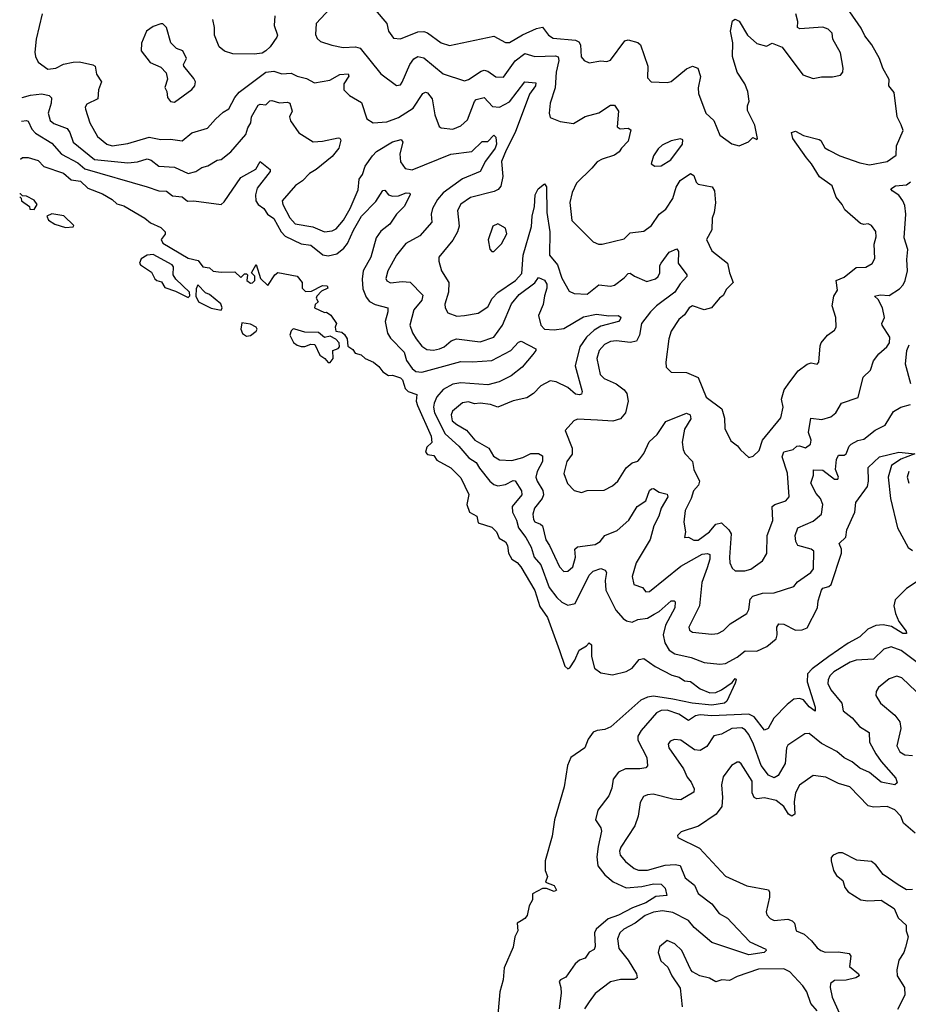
# Model space of a CAD drawing. Extents: x 1921360 to 2014538, y 768294 to 907744.
# Tile 7 of 256: x 1921360 to 1925924, y 781629 to 786684. Entities that reach past the tile are written whole.
import ezdxf

# ---------------------------------------------------------------- set-up
doc = ezdxf.new("R2010")
doc.units = 0

msp = doc.modelspace()

# ---------------------------------------------------------------- linework, layer by layer
at = {"layer": '0CON10XD'}
for points in [[(1922955, 786741.2), (1922882.5, 786665), (1922878.8, 786608.8), (1922887, 786587), (1922905, 786572.9), (1922963.3, 786553.3), (1923022.1, 786542.1), (1923085, 786545.3), (1923108.6, 786538.6), (1923215, 786407.1), (1923295, 786346.2), (1923315, 786350), (1923325, 786363.3), (1923362.9, 786455), (1923385, 786483.8), (1923405, 786495.3), (1923435, 786488.4), (1923535, 786405.6), (1923645, 786370.8), (1923665, 786376.7), (1923729.4, 786420.6), (1923745, 786425.4), (1923765, 786419.2), (1923805, 786391.6), (1923845, 786389.2), (1923905, 786472.4), (1923955, 786510.9), (1924005, 786495.3), (1924112, 786498), (1924125, 786494.4), (1924129.6, 786475), (1924115.6, 786415), (1924110, 786335), (1924084.5, 786255), (1924079.4, 786205), (1924085, 786182), (1924135, 786161.2), (1924205, 786151.2), (1924263.4, 786186.6), (1924335, 786206.9), (1924395, 786245.5), (1924415, 786246), (1924435.5, 786215), (1924428.8, 786135), (1924443.2, 786123.2), (1924485, 786127.8), (1924499.1, 786119.1), (1924485, 786061.4), (1924450, 786025), (1924439.4, 786005), (1924415, 785988.2), (1924351, 785969), (1924325.6, 785955), (1924298.8, 785921.2), (1924218.9, 785845), (1924197, 785797), (1924186.2, 785745), (1924195, 785654), (1924305, 785544.2), (1924332.2, 785532.2), (1924351.7, 785531.7), (1924465, 785559.2), (1924495, 785589.2), (1924565, 785598.8), (1924605, 785627.1), (1924644.1, 785685.9), (1924677.8, 785712.2), (1924715, 785765.8), (1924730.8, 785825), (1924751.3, 785858.7), (1924805, 785894.6), (1924822.3, 785885), (1924835, 785850), (1924845, 785840.6), (1924916.5, 785826.5), (1924928.3, 785805), (1924933.6, 785743.6), (1924927.1, 785695), (1924915.7, 785665), (1924915.3, 785604.7), (1924887.8, 785555), (1924915, 785497.5), (1924995.4, 785435), (1925005.5, 785385), (1925024.4, 785335), (1924989.5, 785300.5), (1924972.2, 785267.8), (1924954.3, 785255), (1924912.5, 785205), (1924875, 785193.8), (1924815, 785215.6), (1924798.9, 785205), (1924775, 785169.5), (1924745, 785144.4), (1924705.6, 785085), (1924694.6, 785045), (1924677.8, 784925), (1924680.6, 784900.6), (1924705, 784874.4), (1924785, 784872.9), (1924845, 784846.7), (1924886, 784746), (1924965.6, 784685.6), (1924978.9, 784638.9), (1924981.4, 784585), (1925011.8, 784521.8), (1925046.6, 784496.6), (1925061.2, 784475), (1925105, 784436.7), (1925127.3, 784442.7), (1925157.4, 784472.6), (1925175.5, 784525), (1925269.8, 784640.2), (1925280.8, 784695), (1925271.6, 784735), (1925286.1, 784783.9), (1925315, 784824.5), (1925358.8, 784881.2), (1925405, 784915.8), (1925425, 784921.8), (1925455, 784915.7), (1925464.3, 784925), (1925470.3, 785009.7), (1925475.6, 785024.4), (1925508.8, 785065), (1925545, 785090), (1925553.8, 785105), (1925550.8, 785155), (1925532.2, 785215), (1925541.4, 785265), (1925560.6, 785295), (1925554, 785346), (1925595, 785361.9), (1925655, 785412.5), (1925705, 785414.4), (1925737.8, 785432.2), (1925752.4, 785457.6), (1925747.7, 785532.3), (1925758.7, 785568.7), (1925756.5, 785596.5), (1925735, 785628), (1925716.7, 785636.7), (1925695, 785633.5), (1925678.4, 785638.4), (1925597.2, 785707.2), (1925584.3, 785735), (1925552.6, 785772.6), (1925531.9, 785831.9), (1925467.1, 785877.1), (1925427.3, 785945), (1925400, 785975), (1925331.1, 786075), (1925323.8, 786105), (1925345, 786111.2), (1925385, 786089.2), (1925465, 786070), (1925475, 786063.8), (1925495, 786027.1), (1925515, 786014.5), (1925571.2, 785985), (1925675, 785949.1), (1925725, 785939.6), (1925815, 785956.2), (1925860.5, 785989.5), (1925862.9, 786037.1), (1925896.5, 786115), (1925887.7, 786145), (1925865.6, 786185), (1925850.7, 786310.7), (1925824.4, 786344.4), (1925825, 786376.7), (1925792.9, 786435), (1925776.1, 786485), (1925737.1, 786555), (1925700.8, 786600.8), (1925681.6, 786641.6), (1925622.9, 786725)], [(1921475.4, 786715), (1921444.5, 786585), (1921438.3, 786518.3), (1921440.8, 786495), (1921455, 786466.2), (1921505, 786430), (1921546, 786435), (1921585, 786455.4), (1921635, 786467.1), (1921667.6, 786467.6), (1921735, 786452.7), (1921747.8, 786445), (1921754.5, 786405), (1921780, 786365), (1921765.6, 786325), (1921761.4, 786278.6), (1921705, 786250.8), (1921695.8, 786235), (1921697.5, 786225), (1921720.9, 786155), (1921760, 786085), (1921807.5, 786045), (1921835, 786037.5), (1921915, 786048.4), (1922025, 786081.1), (1922085, 786070), (1922135, 786071.5), (1922195, 786061.9), (1922245, 786102.7), (1922325, 786127.8), (1922365, 786173.5), (1922405, 786209.1), (1922435, 786226.9), (1922464.4, 786285.6), (1922487.8, 786312.2), (1922625, 786415.6), (1922665, 786419.2), (1922706.7, 786406.7), (1922755, 786409.1), (1922785, 786393.8), (1922832.6, 786382.6), (1922875, 786359.4), (1922953.6, 786373.6), (1923005, 786403.5), (1923047.2, 786407.2), (1923049.7, 786395), (1923025.3, 786355), (1923025.5, 786325), (1923054.4, 786295), (1923115, 786258.5), (1923143.3, 786175), (1923174.7, 786154.7), (1923245, 786159.3), (1923305, 786181.6), (1923380.6, 786229.4), (1923431.2, 786305), (1923445, 786312.9), (1923455, 786309.6), (1923477.6, 786277.6), (1923492.9, 786195), (1923515, 786136), (1923525, 786128.6), (1923585, 786122.7), (1923625, 786138.5), (1923659.3, 786170.7), (1923695, 786263.5), (1923705, 786275.3), (1923745, 786284.6), (1923789.1, 786239.1), (1923825, 786234.7), (1923875, 786262.9), (1923954.4, 786365.6), (1924010.6, 786360.6), (1924009.3, 786345), (1923977.5, 786302.5), (1923905, 786105.6), (1923857.6, 786015), (1923835, 785955.7), (1923840.8, 785879.2), (1923831.2, 785828.8), (1923817.2, 785812.8), (1923797.1, 785802.9), (1923675, 785771.8), (1923625, 785737.8), (1923609.1, 785705), (1923616.7, 785625), (1923608.9, 785595), (1923585, 785553.1), (1923512.5, 785465), (1923511.9, 785445), (1923526.7, 785395), (1923564.5, 785335), (1923561.5, 785285), (1923544.3, 785224.3), (1923545.8, 785205), (1923558.8, 785178.8), (1923605, 785162.1), (1923645, 785165.4), (1923715, 785177.9), (1923765, 785210.6), (1923787.3, 785252.7), (1923815, 785283.1), (1923906.2, 785345), (1923938.3, 785381.7), (1923945.5, 785475), (1923987.9, 785622.1), (1923991.7, 785675), (1924004.7, 785725), (1924007.3, 785785), (1924023.6, 785815), (1924055, 785842), (1924065.5, 785825.5), (1924066.9, 785695), (1924083.3, 785595), (1924080.9, 785475), (1924122.7, 785425), (1924145, 785357.5), (1924181.2, 785291.2), (1924207.9, 785277.9), (1924275, 785274.7), (1924335, 785323.1), (1924395, 785316.4), (1924415, 785321.1), (1924465, 785358.2), (1924485, 785380.5), (1924495, 785382.5), (1924516.9, 785366.9), (1924580.5, 785340.5), (1924625, 785353.8), (1924638.5, 785365), (1924647.7, 785385), (1924648, 785422), (1924653.6, 785435), (1924695, 785490), (1924735, 785507.5), (1924744.2, 785494.2), (1924742.5, 785435), (1924786.5, 785375), (1924786.5, 785365), (1924751.7, 785328.3), (1924724.1, 785285.9), (1924630.2, 785215), (1924599.6, 785185), (1924552.8, 785125), (1924542.8, 785065), (1924527.1, 785032.9), (1924495, 785027.6), (1924425.7, 785035.7), (1924395, 785032), (1924363, 785017), (1924335.3, 784985), (1924324.1, 784945), (1924341.9, 784861.9), (1924361.3, 784841.3), (1924424.2, 784814.2), (1924464.2, 784784.2), (1924477.3, 784765), (1924485.4, 784725), (1924471.9, 784665), (1924445, 784635.5), (1924406.5, 784623.5), (1924328.3, 784628.3), (1924225, 784633.5), (1924205.5, 784624.5), (1924160.8, 784575), (1924198.2, 784485), (1924196.8, 784453.2), (1924170.4, 784415), (1924153.9, 784353.9), (1924173.4, 784303.4), (1924207.7, 784267.7), (1924245, 784255.8), (1924275, 784266.9), (1924361.7, 784268.3), (1924405, 784290.8), (1924431.4, 784315), (1924475, 784384), (1924505, 784408.6), (1924535, 784418), (1924545, 784430), (1924565, 784457.1), (1924593.4, 784516.6), (1924634.6, 784555), (1924678.9, 784621.1), (1924785, 784663.8), (1924803.3, 784655), (1924807.3, 784635), (1924775, 784581.2), (1924762.7, 784515), (1924766.7, 784476.7), (1924776.5, 784456.5), (1924814.5, 784415), (1924822.3, 784375), (1924850.7, 784315), (1924846.1, 784293.9)], [(1922670.4, 786705), (1922667.3, 786655), (1922683.3, 786605), (1922681.1, 786595), (1922646.9, 786545), (1922625, 786524.2), (1922605, 786512.9), (1922565, 786506.9), (1922455, 786508.5), (1922412.3, 786522.3), (1922384.2, 786544.2), (1922360.3, 786605), (1922360.9, 786645), (1922351.8, 786685)], [(1923186.2, 786735), (1923245.4, 786665.4), (1923254.6, 786624.6), (1923280.3, 786590.3), (1923315, 786585.5), (1923405, 786622.7), (1923435, 786623.9), (1923455, 786616.2), (1923525, 786564.7), (1923567.9, 786552.1), (1923795, 786600), (1923855, 786566.9), (1923875, 786567.5), (1923942.7, 786607.3), (1924015, 786639.5), (1924045, 786646.2), (1924075, 786604.5), (1924099.7, 786589.7), (1924215, 786579.5), (1924231.4, 786571.4), (1924240.3, 786555), (1924244, 786494), (1924259.2, 786475), (1924285, 786462.2), (1924345, 786473.3), (1924375, 786468.9), (1924393.7, 786476.3), (1924468.1, 786575), (1924485, 786581.3), (1924535, 786567.5), (1924548.2, 786555), (1924585.5, 786445), (1924584.5, 786385), (1924603.8, 786365), (1924685, 786362.5), (1924705, 786367.5), (1924785, 786432), (1924814.5, 786445.5), (1924843.3, 786435), (1924856.8, 786393.2)], [(1924856.8, 786393.2), (1924844.4, 786335), (1924845.7, 786305), (1924883.9, 786203.9), (1924925, 786166.7), (1924955, 786090.8), (1925017.3, 786047.3), (1925055, 786037.5), (1925103.6, 786056.4), (1925125, 786080), (1925145, 786070), (1925150, 786075), (1925135, 786142.5), (1925098.3, 786218.3), (1925097.9, 786242.1), (1925106.8, 786266.8), (1925100, 786315), (1925084.5, 786355), (1925045.5, 786415), (1925021.2, 786495), (1925023.1, 786565), (1925011.2, 786625), (1925020.7, 786679.3), (1925035, 786687.5), (1925055, 786676.7), (1925097.1, 786605), (1925145, 786561.9), (1925195, 786548), (1925225, 786564), (1925275, 786543.8), (1925381.7, 786401.7), (1925435, 786382), (1925478.3, 786391.7), (1925535, 786390.8), (1925575, 786400), (1925588, 786415), (1925589.2, 786435), (1925575.8, 786515), (1925535.6, 786585), (1925533.1, 786615), (1925512.5, 786635), (1925485.3, 786645.3), (1925367.3, 786637.3), (1925354.2, 786644.2), (1925355.6, 786675), (1925345.4, 786715)], [(1922155, 786261.2), (1922245, 786326), (1922260, 786345), (1922262.2, 786365), (1922255, 786382), (1922203.3, 786445), (1922201.2, 786455), (1922216.2, 786485), (1922198.8, 786525), (1922165, 786535.8), (1922135.7, 786565), (1922113.8, 786645), (1922095, 786663.3), (1922085, 786663.3), (1922045, 786650), (1922011.1, 786625), (1921985.8, 786564.2), (1921984.2, 786525), (1922030, 786465), (1922085, 786440), (1922112.3, 786412.3), (1922119.5, 786379.5), (1922105.9, 786335.9), (1922116, 786315), (1922120, 786285), (1922135, 786263.8), (1922155, 786261.2)], [(1921373, 786284.3), (1921415, 786296.7), (1921473.2, 786303.2), (1921512, 786295), (1921523.3, 786283.3), (1921521.4, 786255), (1921505.7, 786205), (1921516.1, 786166.1), (1921535, 786151.8), (1921603.4, 786125), (1921618.1, 786105), (1921634.7, 786055), (1921745, 785966.2), (1921915, 785950), (1921965, 785953.8), (1922015, 785970.7), (1922035, 785963.5), (1922075, 785932.2), (1922155, 785926.7), (1922225, 785895.4), (1922265, 785904.6), (1922295, 785925.4), (1922325.9, 785934.1), (1922375, 785962.9), (1922395, 785966.7), (1922443.9, 786006.1), (1922521.3, 786095), (1922531, 786129), (1922547.1, 786155), (1922550.7, 786185), (1922585, 786245.3), (1922595, 786250.3), (1922625, 786246.7), (1922645, 786267.5), (1922655, 786269.6), (1922695, 786257.4), (1922735, 786260.5), (1922747.3, 786255), (1922758.9, 786215), (1922745.5, 786185), (1922750.3, 786165), (1922793, 786103), (1922867.6, 786057.6), (1922915, 786061.1), (1922995, 786078), (1923005, 786076.2), (1923010, 786065), (1922998.8, 786025), (1922965, 785981.5), (1922882, 785915), (1922847.9, 785895), (1922813.2, 785856.8), (1922776.2, 785833.8), (1922707.5, 785755), (1922711.2, 785735), (1922746.8, 785666.8), (1922775, 785636.9), (1922865, 785620.6), (1922925, 785594.6), (1922965, 785599.5), (1922985, 785610), (1923022.4, 785655), (1923058.1, 785715), (1923098.6, 785811.4), (1923103.1, 785865), (1923119.9, 785890.1), (1923135, 785931.5), (1923172.3, 785985), (1923192, 786008), (1923275, 786056.5), (1923318.8, 786068.8), (1923327.3, 786055), (1923312.4, 785995), (1923316.2, 785955), (1923339.6, 785919.6), (1923375, 785913.4), (1923575, 785994.2), (1923682.7, 786007.3), (1923735, 786059.2), (1923765, 786058.9), (1923795, 786091.9), (1923805, 786081.2), (1923808.8, 786045), (1923802.4, 786025), (1923752.6, 785957.4), (1923725.4, 785905), (1923635, 785866.8), (1923534.1, 785795), (1923505, 785761.2), (1923480.8, 785715), (1923473.8, 785686.2), (1923477.3, 785645), (1923415, 785574.4), (1923343.1, 785535), (1923295, 785475.7), (1923250, 785395), (1923240, 785355), (1923245, 785342.9), (1923265, 785332.9), (1923325, 785340.7), (1923365, 785336.7), (1923429.9, 785269.9), (1923425.2, 785245), (1923384.1, 785195), (1923362.9, 785115), (1923376.9, 785076.9), (1923396.8, 785045), (1923425, 785007.3), (1923451.3, 784991.3), (1923485, 784986.8), (1923516.1, 784993.9), (1923540, 785005), (1923576.7, 785035), (1923604, 785046), (1923725, 785030.6), (1923795, 785054.2), (1923839, 785115), (1923886.3, 785225), (1923925, 785273.2), (1924006.3, 785333.7), (1924025, 785360), (1924055, 785347.5), (1924066.6, 785326.6), (1924067.3, 785305), (1924055.9, 785265.9), (1924048.5, 785221.5), (1924025.3, 785165), (1924036.4, 785116.4), (1924055, 785094.6), (1924105, 785091.6), (1924155, 785098.7), (1924255, 785159), (1924323, 785173), (1924385, 785162.9), (1924433.3, 785165), (1924446.7, 785156.7), (1924444.5, 785145), (1924435, 785134.7), (1924345, 785110), (1924310.2, 785089.8), (1924270.5, 785055), (1924236, 785005), (1924213.2, 784906.8), (1924248.9, 784775), (1924245, 784762), (1924235, 784757.8), (1924215, 784762.2), (1924175, 784795.9), (1924115, 784825.4), (1924085, 784829.5), (1924036, 784804), (1923998.6, 784765), (1923965, 784743.5), (1923895, 784727.7), (1923815, 784695.3), (1923778.7, 784708.7), (1923725, 784715.4), (1923695, 784712.5), (1923665, 784722.2), (1923633.8, 784716.2), (1923582.2, 784675), (1923575.5, 784655), (1923581.8, 784625), (1923604.4, 784605), (1923655, 784576.2), (1923697.5, 784525), (1923769.6, 784485), (1923793.4, 784443.4), (1923823.5, 784423.5), (1923888.4, 784421.6), (1923944.1, 784435.9), (1923985, 784457.2), (1924025, 784456.2), (1924044.4, 784445), (1924045.8, 784415), (1924017.5, 784365), (1924011.4, 784335), (1924016.8, 784315), (1924046.7, 784266.7), (1924050.8, 784245), (1924044.1, 784225), (1924003.4, 784176.6), (1923994.8, 784145), (1923998.7, 784118.7), (1924006.1, 784106.1), (1924035, 784094.7), (1924044.6, 784084.6), (1924062.8, 784012.8), (1924081.6, 783985), (1924131.8, 783875), (1924155, 783850.8), (1924175, 783851.9), (1924200, 783875), (1924214.6, 783925), (1924211.8, 783965), (1924225, 783978.2), (1924315, 783989.2), (1924340.8, 784005), (1924365, 784036.5), (1924428.1, 784061.9), (1924487.9, 784115), (1924531.2, 784185), (1924575.9, 784214.1), (1924595, 784266.2), (1924605, 784276.2), (1924615, 784276.7), (1924645, 784258.8), (1924685, 784248), (1924688.6, 784235), (1924654.3, 784175.7), (1924642.1, 784135), (1924616.6, 784085), (1924597.6, 784015), (1924525.3, 783895), (1924504.7, 783825), (1924514.3, 783785), (1924558.1, 783768.1), (1924575, 783747.1), (1924595, 783748.2), (1924755, 783877.7), (1924865, 783940.3), (1924893.2, 783943.2), (1924905, 783937.5), (1924904.4, 783914.4), (1924890.5, 783869.5), (1924864.1, 783795), (1924851.2, 783675), (1924796.7, 783565), (1924800.2, 783550.2), (1924815, 783540), (1924915, 783529.3), (1924945, 783532.9), (1924975, 783548.5), (1925008.4, 783581.6), (1925094.1, 783635.9), (1925104.1, 783655.9), (1925111.9, 783708.1), (1925125, 783723.6), (1925175, 783739.3), (1925235, 783741.8), (1925335, 783773.1), (1925355, 783798.2), (1925423.5, 783845), (1925436.4, 783865), (1925439.1, 783955), (1925425, 783966.2), (1925357.1, 783985), (1925346.4, 784005), (1925342.5, 784035), (1925357.1, 784075), (1925435, 784109.6), (1925477.3, 784145), (1925485.2, 784195.2), (1925473.4, 784225), (1925450.8, 784250.8), (1925423.2, 784305), (1925436.7, 784345), (1925437.1, 784372.9), (1925485, 784372.1), (1925545, 784324.2), (1925562.5, 784325), (1925565.8, 784335), (1925548.9, 784375), (1925555, 784426.2), (1925565, 784448.6), (1925595, 784448.1), (1925605, 784454.3), (1925619.3, 784495), (1925630.4, 784505), (1925665, 784523.8), (1925695, 784531.1), (1925753.3, 784576.7), (1925805, 784602.7), (1925847.2, 784672.8), (1925884.8, 784695.2), (1925935, 784708.1)], [(1921369.9, 786164.1), (1921395, 786167.5), (1921404.1, 786164.1), (1921422.8, 786122.8), (1921441.1, 786101.1), (1921525, 786049.6), (1921575, 785993), (1921658.8, 785948.8), (1921695, 785918.6), (1922015, 785825.4), (1922075, 785805.9), (1922114.6, 785804.6), (1922145, 785779.6), (1922194.7, 785774.7), (1922222.3, 785752.3), (1922255, 785754.1), (1922394.1, 785735.9), (1922410.7, 785749.2), (1922495, 785874.5), (1922572.6, 785917.4), (1922595, 785956.2), (1922646.2, 785915), (1922646.2, 785905), (1922580.4, 785819.6), (1922571.1, 785785), (1922573.2, 785755), (1922585, 785736.1), (1922614.7, 785715), (1922633.2, 785685), (1922665, 785662.8), (1922702.9, 785595), (1922723.4, 785573.3), (1922805, 785533.3), (1922855, 785527.1), (1922916.8, 785476.8), (1922945, 785471.6), (1922988.2, 785481.8), (1923025, 785510.7), (1923044.4, 785535), (1923075, 785603.6)], [(1924622.1, 785932.1), (1924655, 785934.6), (1924704.5, 785965), (1924764, 786045), (1924765, 786067.5), (1924753.3, 786073.3), (1924705, 786062.2), (1924660.3, 786039.7), (1924639.2, 786020.8), (1924614.6, 785985), (1924603.1, 785945), (1924622.1, 785932.1)], [(1921365, 785968.8), (1921375, 785977.5), (1921403.3, 785976.7), (1921455, 785961.2), (1921485, 785930), (1921585, 785896.5), (1921625, 785861.9), (1921672, 785855), (1921709.8, 785819.8), (1921785, 785790.8), (1921835, 785761.2), (1921859.1, 785739.1), (1921895, 785728), (1922002.5, 785665), (1922031.7, 785641.7), (1922085, 785616.7), (1922107.5, 785595), (1922106.7, 785583.3), (1922087.5, 785555), (1922095, 785537.5), (1922225, 785460), (1922277, 785447), (1922300, 785415), (1922335, 785410), (1922353, 785393), (1922395, 785387.5), (1922465, 785390), (1922495, 785360), (1922515, 785380), (1922525, 785380), (1922530, 785375), (1922526, 785345), (1922545, 785330.8), (1922556.6, 785333.4), (1922567.1, 785345), (1922568, 785368), (1922550, 785385), (1922575, 785426.7), (1922596.7, 785355), (1922635, 785320), (1922670, 785375), (1922685, 785386.7), (1922785, 785368), (1922810, 785335), (1922810, 785305), (1922828.6, 785288.6), (1922859.6, 785290.4), (1922915, 785320), (1922938.5, 785318.5), (1922941.9, 785305), (1922909.4, 785290.6), (1922886.2, 785265), (1922882.5, 785255), (1922892.5, 785235), (1922877.8, 785222.2), (1922874.4, 785204.4), (1922925, 785180), (1922935, 785182.5), (1922957.7, 785167.7), (1922987.5, 785125), (1922980, 785105), (1922983.3, 785085), (1923015, 785080), (1923027.7, 785067.7), (1923042.5, 785045), (1923045, 785007.5), (1923071.7, 784991.7), (1923082.3, 784972.3), (1923113.6, 784963.6), (1923133.9, 784943.9), (1923176.7, 784925), (1923205, 784903.3), (1923225, 784876), (1923255, 784857.5), (1923275, 784858.8), (1923315, 784846.2), (1923326.2, 784835), (1923335, 784807.5), (1923340.6, 784790.6), (1923355.7, 784775.7), (1923399.1, 784759.1), (1923396.7, 784725), (1923402.6, 784702.6), (1923473.6, 784546.4), (1923476.1, 784513.9), (1923450.3, 784489.7), (1923444.2, 784464.2), (1923455, 784452), (1923486.2, 784446.2), (1923501.9, 784421.9), (1923575, 784383.3), (1923625, 784331.2), (1923666.4, 784246.4), (1923656.7, 784195), (1923670, 784155), (1923707.5, 784135), (1923715, 784100), (1923785, 784078.8), (1923808.8, 784055), (1923822, 784022), (1923855, 784003.8), (1923865.5, 783985), (1923870.8, 783945), (1923887.5, 783915), (1923915, 783896.9), (1923934.3, 783875), (1924005, 783753.8), (1924031.1, 783671.1), (1924070, 783615), (1924133.1, 783445), (1924160, 783365), (1924175, 783351.2), (1924185, 783356.2), (1924210.8, 783395), (1924233.8, 783446.2), (1924271.4, 783468.6), (1924285, 783484), (1924296.4, 783475), (1924296.7, 783415), (1924312.6, 783355), (1924345, 783330.4), (1924405, 783321), (1924475, 783337.7), (1924504.8, 783355.2), (1924541, 783399), (1924565, 783403.5), (1924623.9, 783363.9), (1924709.1, 783319.1), (1924747.7, 783307.7), (1924775, 783289.4), (1924805, 783286.5), (1924855, 783248), (1924905, 783227.1), (1924935, 783229.6), (1924965, 783242.5), (1925018.9, 783281.1), (1925035, 783301.2), (1925040, 783295), (1925035, 783276.7), (1924992.5, 783185), (1924979.2, 783175), (1924915, 783164.9), (1924814, 783175), (1924715, 783195.7), (1924615, 783210), (1924584.8, 783205.2), (1924550, 783190), (1924396.8, 783053.2), (1924365, 783039.2), (1924325, 783035.3), (1924304.5, 783025.5), (1924279.3, 782990.7), (1924262.3, 782945), (1924190.4, 782895), (1924172.9, 782855), (1924155.5, 782745), (1924107.3, 782575), (1924095, 782492.5), (1924059.4, 782365), (1924058.8, 782315), (1924070, 782285), (1924060, 782255), (1924105, 782239.2), (1924117.5, 782215), (1924105, 782208.6), (1924065, 782223.3), (1924045, 782223.3), (1923993.3, 782195), (1923993.3, 782165), (1923976.4, 782133.6), (1923966.5, 782085), (1923955, 782068.6), (1923935, 782057.5), (1923915.5, 782044.5), (1923918.5, 782005), (1923903.3, 781975), (1923895, 781921.2), (1923848.8, 781815), (1923842.7, 781755), (1923826.6, 781693.4), (1923812.6, 781537.4)], [(1924846.1, 784293.9), (1924820.7, 784265), (1924808.7, 784225), (1924777.9, 784165), (1924770.5, 784105), (1924779.2, 784055), (1924774, 784025), (1924795, 784026.7), (1924821.4, 784011.4), (1924845, 784012.3), (1924902.1, 784055), (1924935, 784093.2), (1924965, 784100), (1925002.7, 784065), (1925013.7, 784045), (1925005.3, 783925.3), (1925007.3, 783895), (1925018.8, 783868.8), (1925035, 783854.3), (1925083.8, 783853.8), (1925115, 783862.3), (1925174.4, 783905), (1925196.7, 783943.3), (1925198.9, 784035), (1925227.3, 784112.7), (1925224.6, 784185), (1925238, 784195), (1925295, 784213.8), (1925311.2, 784235), (1925302.5, 784355), (1925275, 784440), (1925284.2, 784465), (1925331.9, 784478.1), (1925350.8, 784495), (1925365, 784496.9), (1925395, 784485.5), (1925421.4, 784505), (1925424.4, 784525), (1925410.6, 784565), (1925422.4, 784637.6), (1925479.4, 784630.6), (1925525, 784645.6), (1925550.6, 784665), (1925580, 784715), (1925665.8, 784744.2), (1925691.8, 784848.2), (1925730, 784885), (1925745, 784932.5), (1925771.5, 784968.5), (1925813.3, 785005), (1925827.1, 785025), (1925829.3, 785055), (1925789.1, 785115), (1925787.8, 785125), (1925801.9, 785155), (1925790.5, 785205), (1925768.3, 785248.3), (1925750, 785265), (1925778.9, 785271.1), (1925825, 785267.3), (1925878.3, 785301.7), (1925897.5, 785322.5), (1925908.1, 785345), (1925918.8, 785395), (1925916.2, 785453.8), (1925921.5, 785505), (1925901.9, 785565), (1925910.4, 785685), (1925905, 785730), (1925895.9, 785755), (1925875, 785783.6), (1925840.8, 785805), (1925834.3, 785815.7), (1925858.2, 785831.8), (1925915, 785836.1), (1925935, 785851.5)], [(1921360.2, 785774.9), (1921368.3, 785768.3), (1921370, 785755), (1921410, 785725), (1921411.7, 785711.7), (1921435, 785710), (1921450, 785735), (1921435, 785757.5), (1921395, 785777.5), (1921375, 785780), (1921365, 785790), (1921360.6, 785790)], [(1923075, 785603.6), (1923115, 785674.7), (1923188.5, 785751.5), (1923225, 785808.1), (1923235, 785809.2), (1923255, 785785.6), (1923275, 785777.5), (1923305, 785780.4), (1923345, 785796.1), (1923362.9, 785792.9), (1923365.8, 785785), (1923334.4, 785725), (1923295.8, 785685), (1923261.8, 785635), (1923215, 785598.9), (1923190, 785565), (1923164, 785465), (1923124.8, 785395), (1923118.3, 785351.7), (1923122.7, 785302.7), (1923138.8, 785258.8), (1923157.2, 785237.2), (1923185, 785221.3), (1923250, 785205), (1923250.8, 785185), (1923237.1, 785135), (1923249.6, 785075), (1923265, 785049.1), (1923335, 784978), (1923347.4, 784935), (1923375, 784894.1), (1923395, 784877.9), (1923425, 784874), (1923519.9, 784900), (1923625, 784929.7), (1923685, 784927.2), (1923785, 784934.7), (1923882.5, 784985), (1923922.3, 785027.7), (1923935, 785033.3), (1924010, 784995), (1924010, 784985), (1923996.2, 784965), (1923940.1, 784899.9), (1923884.4, 784855.6), (1923822.9, 784825), (1923765, 784809.7), (1923625, 784819.6), (1923585, 784813.5), (1923534.8, 784785), (1923502.9, 784747.1), (1923489, 784715), (1923484.5, 784695), (1923490.1, 784665), (1923545, 784557.7), (1923615, 784494.2), (1923666.8, 784435), (1923705, 784410), (1923721.1, 784381.1), (1923775, 784315.3), (1923795, 784298.1), (1923815, 784290.8), (1923855, 784297), (1923895, 784318.2), (1923905, 784316.5), (1923936.4, 784265), (1923939.7, 784245), (1923889.1, 784185), (1923890.6, 784155), (1923910.9, 784115), (1923922.3, 784075), (1923960, 784025), (1923986.3, 783976.3), (1924001.4, 783925), (1924035.9, 783885.9), (1924079.5, 783769.5), (1924118.2, 783718.2), (1924145, 783693.5), (1924175, 783678.5), (1924213, 783687), (1924285, 783831.4), (1924305, 783852.5), (1924345, 783866), (1924367.3, 783857.3), (1924374, 783845), (1924366.1, 783803.9), (1924370.7, 783755), (1924422, 783652), (1924458.8, 783608.8), (1924476.9, 783596.9), (1924505, 783591.2), (1924535, 783604.6), (1924585, 783610.7), (1924619, 783631), (1924645, 783646.1), (1924705, 783700.4), (1924720.9, 783700.9), (1924725.5, 783695), (1924724, 783665), (1924676.6, 783575), (1924665.2, 783525), (1924673.2, 783485), (1924695, 783447.3), (1924725, 783427.8), (1924808.9, 783408.9), (1924875, 783383.3), (1924955, 783375.4), (1924985, 783378.2), (1925045, 783411.1), (1925085, 783443.8), (1925145, 783442.1), (1925196.4, 783465), (1925244.3, 783505.7), (1925250.9, 783525), (1925249.1, 783565), (1925258.3, 783581.7), (1925285, 783580.5), (1925345, 783550), (1925378.1, 783551.9), (1925405, 783561.5), (1925457.1, 783665), (1925460.3, 783699.7), (1925478.2, 783755), (1925485, 783765.4), (1925515, 783773.1), (1925527.1, 783785), (1925581.2, 783945), (1925581.2, 783965), (1925568, 783995), (1925602, 784028), (1925607.3, 784065), (1925648.2, 784155), (1925653.5, 784205), (1925713.3, 784286.7), (1925718.7, 784315), (1925717.6, 784385), (1925775, 784439.6), (1925875, 784464.2), (1925957.5, 784455), (1925885, 784427.7), (1925837.5, 784395), (1925820.9, 784335), (1925832.7, 784225), (1925868.9, 784075), (1925923.5, 783975), (1925945, 783959.6)], [(1921595, 785617.5), (1921635, 785620), (1921638.3, 785628.3), (1921587, 785677), (1921525, 785687.5), (1921500, 785675), (1921507.5, 785655), (1921540, 785635), (1921595, 785617.5)], [(1923795, 785494.2), (1923835, 785533.8), (1923861.1, 785585), (1923855, 785613.8), (1923815, 785635.6), (1923790, 785625), (1923765.8, 785554.2), (1923775, 785506.2), (1923785, 785494.2), (1923795, 785494.2)], [(1922225, 785257.1), (1922234.4, 785265.6), (1922231.9, 785285), (1922161.2, 785351.2), (1922148.8, 785375), (1922150.8, 785415), (1922142.5, 785425), (1922045, 785479.4), (1922014.4, 785475.6), (1921984.4, 785455.6), (1921975.7, 785435), (1921980.6, 785425), (1922037.1, 785387.1), (1922055, 785354.2), (1922065, 785344.4), (1922088.5, 785338.5), (1922105, 785308.6), (1922160, 785290), (1922225, 785257.1)], [(1922395, 785193.3), (1922400, 785205), (1922393.3, 785225), (1922335, 785273.3), (1922315, 785281.2), (1922275, 785322.5), (1922267, 785303), (1922265.5, 785265), (1922278.6, 785235), (1922343.6, 785203.6), (1922395, 785193.3)], [(1922525, 785059.2), (1922545, 785063.5), (1922574.2, 785085), (1922579.2, 785095), (1922574, 785105), (1922545, 785120.8), (1922501.7, 785128.3), (1922496.2, 785095), (1922505, 785073.8), (1922525, 785059.2)], [(1922955, 784923.3), (1922970, 784945), (1922967.5, 784985), (1922995, 784996.2), (1923002, 785005), (1923000, 785025), (1922984.4, 785044.4), (1922955, 785059.2), (1922925, 785053.3), (1922895, 785078.8), (1922825, 785080), (1922773.9, 785096.1), (1922765, 785096.2), (1922755, 785086.7), (1922746.7, 785065), (1922767, 785027), (1922785, 785012.5), (1922806.4, 785006.4), (1922825, 785006.2), (1922855, 785018.8), (1922875.8, 785015.8), (1922902, 784962), (1922926.7, 784945), (1922943.9, 784923.9), (1922955, 784923.3)], [(1925936.5, 784815), (1925908.7, 784915), (1925916.8, 784985), (1925928.1, 785015)], [(1925926.3, 784365), (1925918.6, 784335), (1925925.8, 784305)], [(1926015, 783830), (1925915, 783763.5), (1925855.4, 783705), (1925849.3, 783675), (1925857.3, 783635), (1925874.8, 783594.8), (1925912.7, 783545), (1925915, 783532), (1925895, 783532.2), (1925838.1, 783568.1), (1925795, 783577.1), (1925756.6, 783573.4), (1925715.8, 783554.2), (1925674.5, 783515.5), (1925615, 783483.1), (1925515, 783414), (1925429.6, 783350.4), (1925405.9, 783325), (1925403.4, 783285), (1925445.5, 783154.5), (1925445.6, 783134.4), (1925415, 783155.5), (1925385, 783191.8), (1925365, 783199.6), (1925335, 783196.2), (1925301.6, 783168.4), (1925232.3, 783097.7), (1925203.6, 783045), (1925185, 783035.5), (1925132.5, 783105), (1925105, 783119.2), (1924915, 783109.8), (1924855, 783114.4), (1924830.9, 783109.1), (1924795, 783085.8), (1924745, 783117.6), (1924685, 783138.3), (1924655, 783137.2), (1924630.5, 783125), (1924551.1, 783035), (1924534.6, 783005), (1924534.8, 782984.7), (1924581.5, 782895), (1924585, 782853.3), (1924576.4, 782843.6), (1924545, 782837.5), (1924471.9, 782838.1), (1924435, 782820.9), (1924408.2, 782785), (1924401.8, 782738.2), (1924385, 782698.8), (1924330, 782625), (1924317.5, 782575), (1924344.4, 782534.4), (1924347.3, 782517.3), (1924331, 782439), (1924323.8, 782385), (1924329.9, 782339.9), (1924365, 782292.7), (1924407.9, 782257.9), (1924475, 782225.8), (1924555, 782233.4), (1924615, 782247), (1924654.7, 782244.7), (1924675, 782224.3), (1924683, 782187), (1924627.3, 782182.7), (1924575, 782149.7), (1924506.9, 782123.1), (1924435.8, 782085.8), (1924382, 782068), (1924320.8, 782015), (1924312.5, 781995), (1924315.4, 781925), (1924310, 781910), (1924285, 781895.8), (1924264.5, 781865.5), (1924235, 781854.4), (1924213.2, 781836.8), (1924165, 781767.5), (1924138, 781755), (1924130.6, 781745), (1924140, 781715), (1924140.6, 781685), (1924130, 781605)], [(1926017.3, 783347.3), (1925887.3, 783445), (1925835, 783463.9), (1925797.6, 783452.4), (1925745, 783400.9), (1925655, 783395.8), (1925625.6, 783385), (1925541.5, 783335), (1925520.4, 783315), (1925511.3, 783295), (1925510.7, 783275), (1925525, 783243.3), (1925582.3, 783175), (1925589.5, 783135), (1925635, 783100), (1925673.6, 783055), (1925722.2, 783025), (1925723.8, 782975), (1925757.6, 782915), (1925784.8, 782874.8), (1925859.8, 782789.8), (1925866, 782765), (1925854.4, 782755.6), (1925785, 782769.2), (1925725, 782818.9), (1925675, 782840.7), (1925635, 782873.9), (1925595, 782894.1), (1925557, 782927), (1925477.7, 782967.7), (1925415, 783018.8), (1925392.5, 783017.5), (1925305, 782959.6), (1925298.6, 782945), (1925290.8, 782865), (1925255, 782803.3), (1925235, 782791.1), (1925205.5, 782805.5), (1925167.6, 782855), (1925128.3, 782965), (1925103.8, 783013.8), (1925085, 783038.6), (1925067.9, 783047.9), (1925017.5, 783045), (1924965, 783016.5), (1924925, 783007.5), (1924888.5, 782951.5), (1924855, 782931.5), (1924825, 782935.5), (1924755, 782984.6), (1924722.4, 782987.6), (1924700.3, 782979.7)], [(1925964.2, 783235), (1925890.8, 783305), (1925865, 783313.5), (1925825, 783300), (1925770, 783255), (1925759.2, 783235), (1925757.5, 783215), (1925780, 783175), (1925854, 783114), (1925879.6, 783079.6), (1925885.5, 783045), (1925864.6, 782955.4), (1925880, 782925), (1925905, 782908.8), (1925945, 782906.8)], [(1924700.3, 782979.7), (1924690, 782965), (1924693.5, 782945), (1924768.5, 782838.5), (1924788.8, 782795), (1924808.6, 782768.6), (1924823.4, 782735), (1924821.7, 782718.3), (1924755, 782678.2), (1924715, 782681.6), (1924613, 782707), (1924585, 782704.5), (1924564.2, 782695), (1924547.3, 782665), (1924537.1, 782595), (1924520, 782545), (1924447.1, 782435), (1924440.9, 782415), (1924444.5, 782395), (1924471.1, 782361.1), (1924515.3, 782325.3), (1924537.2, 782317.2), (1924585, 782317.6), (1924675, 782343.2), (1924726.1, 782346.1), (1924751.5, 782341.5), (1924778.1, 782278.1), (1924825, 782240.5), (1924845, 782196.9), (1924914.2, 782144.2), (1924953.1, 782095), (1924995, 782071.1), (1925019.5, 782045), (1925109.1, 781949.1), (1925191.2, 781911.2), (1925194, 781905), (1925183.3, 781895), (1925105, 781882.6), (1924915.3, 781945.3), (1924823.6, 782023.6), (1924795, 782058.2), (1924715, 782100.2), (1924662, 782108), (1924615, 782101), (1924571.5, 782085), (1924521.5, 782045), (1924462.5, 782015), (1924442.8, 781995), (1924429.4, 781965), (1924437.5, 781915), (1924484.9, 781854.9), (1924527.6, 781785), (1924530.5, 781765), (1924515, 781756.1), (1924445, 781756.1), (1924395, 781743.5), (1924315.9, 781684.1), (1924285, 781641.8), (1924260, 781605)], [(1925958.1, 782508.1), (1925898.9, 782558.9), (1925884.5, 782595), (1925855, 782626.5), (1925815, 782643.8), (1925745, 782640.9), (1925718.3, 782648.3), (1925622.9, 782745), (1925565, 782762.5), (1925500, 782795), (1925435, 782803.1), (1925365, 782754.4), (1925344.7, 782715), (1925338.1, 782668.1), (1925340.8, 782605), (1925325, 782594.7), (1925308.2, 782605), (1925285, 782643.6), (1925245, 782674.4), (1925185, 782688.2), (1925145, 782684.2), (1925131.3, 782691.3), (1925121.4, 782715), (1925121.3, 782775), (1925065, 782862.5), (1925055, 782872), (1925045, 782872.5), (1925015, 782854.2), (1924973.5, 782796.5), (1924964.4, 782755), (1924969.5, 782690.5), (1924965.7, 782645), (1924937.5, 782605), (1924846.9, 782543.1), (1924757.5, 782515), (1924737.5, 782495), (1924740, 782485), (1924850.9, 782430.9), (1924985, 782286.7), (1925095, 782237.5), (1925205, 782215.6), (1925211.2, 782205), (1925210.8, 782179.2), (1925193.2, 782103.2), (1925197.9, 782087.9), (1925215, 782069.2), (1925235, 782059.1), (1925304.7, 782065.3), (1925327.8, 782057.8), (1925339.5, 782045), (1925348, 782005), (1925389.2, 781989.2), (1925426.7, 781955), (1925455, 781917.8), (1925475, 781904.5), (1925496.3, 781896.3), (1925565, 781898.5), (1925619.4, 781889.4), (1925629.1, 781875), (1925622.2, 781822.2), (1925668, 781785), (1925671.2, 781775), (1925653.3, 781765), (1925605, 781752.7), (1925545, 781750), (1925524.6, 781735.4), (1925522.5, 781715), (1925532.1, 781665), (1925567.9, 781585)], [(1925945, 782218.6), (1925915, 782217.1), (1925871.3, 782241.3), (1925794.3, 782294.3), (1925756.2, 782345), (1925735, 782362), (1925659.5, 782369.5), (1925585, 782406), (1925565, 782406.2), (1925537.5, 782395), (1925528.3, 782381.7), (1925527.5, 782365), (1925540, 782315), (1925555, 782290), (1925586.7, 782265), (1925598.3, 782228.3), (1925615, 782206.7), (1925680, 782165), (1925715, 782160), (1925784.1, 782164.1), (1925850.5, 782120.5), (1925871.9, 782071.9), (1925912, 782035), (1925912.5, 782005), (1925922.5, 781975), (1925908.8, 781921.2), (1925901.4, 781895), (1925875.8, 781855), (1925864.2, 781805), (1925867.1, 781775), (1925904.4, 781715), (1925906.2, 781675), (1925868.7, 781601.3)], [(1925455, 781595.7), (1925423.5, 781633.5), (1925402.2, 781692.2), (1925382.7, 781722.7), (1925315.3, 781795), (1925285, 781811.1), (1925155, 781809), (1925045, 781771.1), (1925005, 781750.8), (1924966.4, 781753.6), (1924935, 781743.8), (1924903.5, 781763.5), (1924852.5, 781775), (1924816.1, 781796.1), (1924806.4, 781806.4), (1924761.4, 781905), (1924725, 781939.2), (1924685, 781955.7), (1924645.7, 781924.3), (1924639.2, 781895), (1924652.6, 781852.6), (1924688.5, 781818.5), (1924710, 781775), (1924751.2, 781711.2), (1924763.1, 781615)]]:
    msp.add_lwpolyline(points, dxfattribs=at)

doc.saveas('drawing.dxf')
